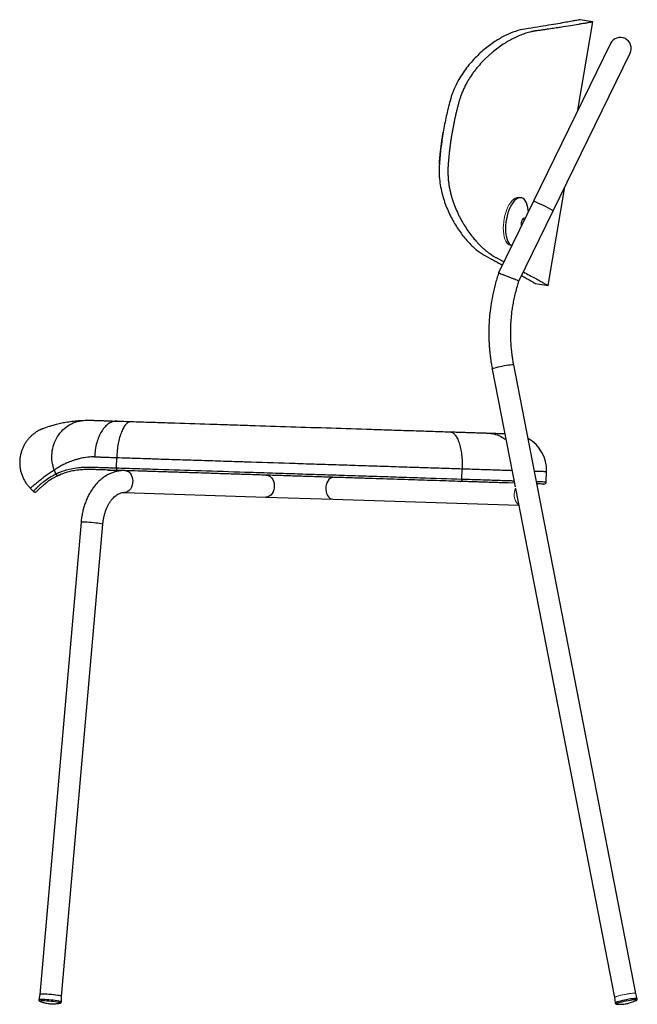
# Model space of a CAD drawing. Header units: millimetres. Extents: x 74 to 205, y 91 to 188.
# Tile 5 of 7: x 166 to 192, y 91 to 131. Entities that reach past the tile are written whole.
import ezdxf

# ---------------------------------------------------------------- set-up
doc = ezdxf.new("R2010")
doc.units = ezdxf.units.MM

msp = doc.modelspace()

# ---------------------------------------------------------------- linework, layer by layer
at = {"color": 7, "linetype": 'Continuous', "lineweight": 25}
for p, q in [((189.335, 131.229), (189.334, 131.229)), ((189.867, 131.138), (189.335, 131.229)), ((189.25, 127.509), (189.867, 131.138)), ((190.585, 130.247), (187.422, 123.76)), ((188.231, 123.366), (191.394, 129.852)), ((188.024, 120.294), (188.715, 124.358)), ((186.912, 123.906), (186.824, 123.921)), ((187.422, 123.76), (185.985, 120.814)), ((186.82, 120.474), (188.231, 123.366)), ((186.912, 122.763), (186.934, 122.76)), ((187.048, 122.993), (186.956, 123.009)), ((186.482, 121.951), (186.535, 121.941)), ((185.927, 121.42), (186.21, 121.275)), ((187.491, 120.384), (188.024, 120.294)), ((187.491, 120.384), (187.491, 120.384)), ((191.632, 91.185), (186.608, 117.033)), ((185.724, 116.862), (186.665, 112.023)), ((170.265, 112.796), (170.278, 113.22)), ((169.9, 112.707), (170.005, 112.704)), ((184.475, 112.337), (184.488, 112.762)), ((187.946, 112.225), (187.959, 112.65)), ((167.849, 112.467), (167.934, 112.506)), ((167.892, 112.485), (167.902, 112.49)), ((167.932, 112.505), (167.949, 112.512)), ((184.416, 112.239), (184.434, 112.238)), ((186.637, 112.167), (186.381, 112.176)), ((166.721, 111.959), (166.847, 111.832)), ((170.59, 111.785), (176.414, 111.597)), ((186.678, 111.954), (190.749, 91.014)), ((176.414, 111.597), (179.168, 111.508)), ((179.168, 111.508), (186.813, 111.261)), ((168.812, 110.56), (167.112, 91.139)), ((168.009, 91.06), (169.708, 110.481)), ((167.113, 91.139), (167.08, 90.914)), ((191.688, 90.965), (191.632, 91.185)), ((167.131, 90.85), (167.14, 90.846)), ((167.927, 90.776), (167.943, 90.779)), ((168.002, 90.833), (168.009, 91.06)), ((190.749, 91.014), (190.779, 90.789))]:
    msp.add_line(p, q, dxfattribs=at)
at = {"color": 8, "linetype": 'Continuous', "lineweight": 25}
for p, q in [((188.231, 123.366), (188.231, 123.366)), ((167.934, 112.506), (167.901, 112.492))]:
    msp.add_line(p, q, dxfattribs=at)
at = {"color": 144, "linetype": 'Continuous', "lineweight": 18}
for p, q in [((169.9, 112.707), (170, 112.704)), ((170.317, 112.694), (171.074, 112.67)), ((170.349, 112.693), (171.214, 112.665)), ((173.265, 112.599), (172.91, 112.61)), ((173.18, 112.602), (173.626, 112.587)), ((167.774, 112.547), (167.775, 112.547)), ((167.902, 112.49), (167.809, 112.444)), ((167.859, 112.469), (167.945, 112.511)), ((167.902, 112.492), (167.901, 112.492)), ((184.416, 112.239), (184.452, 112.238))]:
    msp.add_line(p, q, dxfattribs=at)
at = {"color": 144, "linetype": 'Continuous', "lineweight": 18, "flags": 128}
for points in [[(186.824, 123.921), (186.792, 123.924), (186.73, 123.916), (186.668, 123.891), (186.605, 123.849), (186.542, 123.79), (186.482, 123.716), (186.425, 123.628), (186.371, 123.528), (186.323, 123.417), (186.28, 123.298), (186.245, 123.172)], [(186.245, 123.172), (186.216, 123.042), (186.195, 122.91), (186.182, 122.779), (186.178, 122.65), (186.182, 122.527), (186.194, 122.411), (186.215, 122.304), (186.243, 122.208), (186.278, 122.126), (186.321, 122.058), (186.369, 122.005), (186.422, 121.97), (186.477, 121.951)], [(187.005, 123.001), (186.997, 123.032), (186.989, 123.052)], [(186.684, 111.966), (186.652, 111.885), (186.632, 111.797), (186.624, 111.705), (186.63, 111.613), (186.647, 111.525), (186.677, 111.445), (186.717, 111.376), (186.766, 111.321), (186.807, 111.29)], [(167.112, 91.139), (167.122, 91.145), (167.15, 91.15), (167.195, 91.153), (167.254, 91.154), (167.326, 91.152), (167.408, 91.148), (167.496, 91.143), (167.587, 91.135), (167.676, 91.126), (167.761, 91.116), (167.838, 91.105), (167.903, 91.094), (167.954, 91.083), (167.989, 91.073), (168.007, 91.064), (168.009, 91.06)], [(191.632, 91.185), (191.627, 91.19), (191.604, 91.194), (191.564, 91.195), (191.509, 91.191), (191.441, 91.184), (191.362, 91.173), (191.277, 91.159), (191.188, 91.143), (191.099, 91.125), (191.014, 91.105), (190.936, 91.086), (190.869, 91.067), (190.814, 91.05), (190.775, 91.034), (190.754, 91.022), (190.749, 91.014)], [(190.749, 91.014), (190.75, 91.018), (190.767, 91.03), (190.8, 91.045), (190.85, 91.062), (190.914, 91.08), (190.989, 91.099), (191.072, 91.119), (191.16, 91.137), (191.249, 91.154), (191.336, 91.169), (191.417, 91.181), (191.489, 91.189), (191.548, 91.194), (191.593, 91.195), (191.622, 91.192), (191.632, 91.185)]]:
    msp.add_lwpolyline(points, dxfattribs=at)
at = {"color": 7, "linetype": 'Continuous', "lineweight": 25, "flags": 128}
for points in [[(187.208, 123.321), (187.202, 123.39), (187.185, 123.501), (187.161, 123.603), (187.129, 123.692), (187.09, 123.767), (187.045, 123.828), (186.994, 123.872), (186.939, 123.899), (186.88, 123.909), (186.819, 123.901), (186.756, 123.875), (186.693, 123.833), (186.63, 123.774), (186.57, 123.7), (186.513, 123.613), (186.459, 123.512), (186.411, 123.402), (186.369, 123.282), (186.333, 123.157)], [(186.333, 123.157), (186.304, 123.027), (186.283, 122.895), (186.27, 122.763), (186.266, 122.635), (186.27, 122.511), (186.282, 122.395), (186.303, 122.288), (186.331, 122.193), (186.367, 122.11), (186.409, 122.042), (186.457, 121.99), (186.51, 121.954), (186.536, 121.943)], [(187.073, 123.044), (187.068, 123.051), (187.045, 123.069), (187.018, 123.07), (186.99, 123.054), (186.963, 123.021), (186.94, 122.976), (186.922, 122.921)], [(167.424, 91.147), (167.341, 91.152), (167.267, 91.154), (167.205, 91.153), (167.157, 91.151), (167.126, 91.146), (167.113, 91.14), (167.113, 91.139)], [(168.009, 91.06), (168.008, 91.063), (167.994, 91.071), (167.962, 91.081), (167.914, 91.092), (167.851, 91.103), (167.776, 91.114), (167.693, 91.124), (167.604, 91.134), (167.513, 91.141), (167.424, 91.147)], [(190.852, 90.739), (190.857, 90.739), (190.858, 90.739)], [(191.634, 90.89), (191.644, 90.895), (191.645, 90.895)]]:
    msp.add_lwpolyline(points, dxfattribs=at)
at = {"color": 8, "linetype": 'Continuous', "lineweight": 25, "flags": 128}
for points in [[(185.724, 116.862), (185.726, 116.866), (185.742, 116.878), (185.776, 116.893), (185.826, 116.91), (185.889, 116.928), (185.964, 116.948), (186.048, 116.967), (186.136, 116.985), (186.225, 117.002), (186.312, 117.017), (186.393, 117.029), (186.465, 117.037), (186.524, 117.042), (186.569, 117.043), (186.597, 117.04), (186.608, 117.033)], [(170.618, 112.684), (170.643, 112.682), (170.709, 112.664), (170.77, 112.629), (170.825, 112.577), (170.87, 112.512), (170.905, 112.435), (170.927, 112.349), (170.937, 112.259), (170.932, 112.169), (170.914, 112.08), (170.884, 111.998), (170.842, 111.926), (170.79, 111.866), (170.731, 111.822), (170.667, 111.794), (170.6, 111.785), (170.592, 111.785)], [(176.443, 112.496), (176.467, 112.494), (176.533, 112.476), (176.594, 112.441), (176.649, 112.389), (176.694, 112.324), (176.729, 112.247), (176.751, 112.161), (176.76, 112.072), (176.756, 111.981), (176.738, 111.892), (176.708, 111.81), (176.666, 111.738), (176.614, 111.679), (176.555, 111.634), (176.491, 111.606), (176.424, 111.597), (176.414, 111.597)], [(179.197, 112.407), (179.175, 112.407), (179.114, 112.393), (179.056, 112.362), (179.003, 112.313), (178.957, 112.251), (178.921, 112.176), (178.895, 112.092), (178.881, 112.003), (178.88, 111.912), (178.89, 111.823), (178.913, 111.739), (178.947, 111.665), (178.99, 111.602), (179.042, 111.554), (179.099, 111.522), (179.16, 111.508), (179.168, 111.508)], [(168.812, 110.56), (168.814, 110.563), (168.834, 110.569), (168.87, 110.573), (168.923, 110.575), (168.989, 110.574), (169.067, 110.572), (169.152, 110.567), (169.242, 110.56), (169.333, 110.552), (169.42, 110.542), (169.501, 110.532), (169.572, 110.521), (169.631, 110.51), (169.674, 110.499), (169.7, 110.49), (169.708, 110.481)], [(167.4, 90.923), (167.317, 90.927), (167.243, 90.929), (167.18, 90.929), (167.131, 90.927), (167.098, 90.922), (167.081, 90.916), (167.08, 90.913)], [(167.408, 90.869), (167.328, 90.873), (167.257, 90.875), (167.198, 90.874), (167.153, 90.872), (167.126, 90.867), (167.116, 90.86), (167.125, 90.852), (167.131, 90.85)], [(168.002, 90.833), (167.999, 90.838), (167.98, 90.847), (167.944, 90.857), (167.893, 90.868), (167.828, 90.879), (167.752, 90.89), (167.668, 90.9), (167.579, 90.909), (167.489, 90.917), (167.4, 90.923)], [(167.943, 90.779), (167.948, 90.78), (167.957, 90.787), (167.948, 90.795), (167.922, 90.805), (167.878, 90.815), (167.819, 90.826), (167.749, 90.836), (167.668, 90.846), (167.582, 90.855), (167.495, 90.863), (167.408, 90.869)], [(191.688, 90.965), (191.683, 90.97), (191.66, 90.974), (191.621, 90.975), (191.567, 90.971), (191.501, 90.964), (191.424, 90.954), (191.34, 90.941), (191.251, 90.925), (191.162, 90.907), (191.076, 90.888), (190.996, 90.869), (190.925, 90.85), (190.866, 90.832), (190.821, 90.816), (190.792, 90.802), (190.78, 90.791), (190.78, 90.788)], [(191.653, 90.913), (191.63, 90.917), (191.591, 90.917), (191.536, 90.913), (191.469, 90.906), (191.392, 90.895), (191.308, 90.881), (191.221, 90.865), (191.136, 90.847), (191.055, 90.828), (190.982, 90.81), (190.921, 90.792), (190.874, 90.775), (190.843, 90.762), (190.83, 90.75), (190.834, 90.743), (190.852, 90.739)], [(191.645, 90.895), (191.657, 90.906), (191.653, 90.913)]]:
    msp.add_lwpolyline(points, dxfattribs=at)
at = {"color": 7, "linetype": 'Continuous', "lineweight": 25}
for centre, radius, start, end in [((190.99, 130.049), 0.45, 334, 154), ((187.257, 122.824), 0.349, 163.8314, 195.3177), ((186.46, 112.698), 1.5, 358.1556, 60.5872), ((187.846, 112.228), 0.1, 268.1388, 358.5144)]:
    msp.add_arc(centre, radius, start, end, dxfattribs=at)
at = {"color": 8, "linetype": 'Continuous', "lineweight": 25}
msp.add_arc((185.775, 119.353), 4.704, 58.5381, 69.5148, dxfattribs=at)
at = {"color": 7, "linetype": 'Continuous', "lineweight": 25}
for points in [[(189.335, 131.229), (189.335, 131.229), (189.31, 131.224), (189.2, 131.203), (189.017, 131.169), (188.762, 131.122), (188.439, 131.065), (188.048, 130.998), (187.592, 130.924), (187.247, 130.872), (187.064, 130.845)], [(183.99, 127.897), (183.962, 127.792), (183.907, 127.579), (183.832, 127.257), (183.765, 126.933), (183.725, 126.715), (183.707, 126.607)], [(183.707, 126.607), (183.688, 126.498), (183.654, 126.28), (183.61, 125.952), (183.574, 125.623), (183.556, 125.404), (183.548, 125.295)], [(167.775, 112.547), (167.754, 112.598), (167.732, 112.649), (167.711, 112.7)]]:
    msp.add_open_spline(points, degree=3, dxfattribs=at)
for points, knots in [([(187.064, 130.845), (186.939, 130.827), (186.678, 130.763), (186.26, 130.588), (185.827, 130.339), (185.39, 130.014), (184.962, 129.613), (184.628, 129.21), (184.389, 128.844), (184.229, 128.548), (184.092, 128.232), (184.021, 128.011), (183.99, 127.897)], [0.8636, 0.8636, 0.8636, 0.8636, 0.8752125, 0.886825, 0.8984375, 0.91005, 0.9216625, 0.933275, 0.93908125, 0.9448875, 0.95069375, 0.9565, 0.9565, 0.9565, 0.9565]), ([(189.867, 131.138), (189.867, 131.138), (189.867, 131.138), (189.866, 131.138), (189.865, 131.138), (189.863, 131.138), (189.861, 131.137), (189.858, 131.137), (189.855, 131.136), (189.851, 131.135), (189.846, 131.134), (189.841, 131.134), (189.836, 131.133), (189.83, 131.132), (189.823, 131.13), (189.816, 131.129), (189.808, 131.128), (189.8, 131.126), (189.791, 131.125), (189.782, 131.123), (189.772, 131.121), (189.762, 131.119), (189.751, 131.118), (189.74, 131.116), (189.728, 131.113), (189.707, 131.11), (189.676, 131.104), (189.631, 131.097), (189.582, 131.088), (189.51, 131.075), (189.409, 131.058), (189.223, 131.027), (188.944, 130.98), (188.607, 130.927), (188.301, 130.88), (188.116, 130.853), (187.983, 130.833), (187.91, 130.823), (187.836, 130.812), (187.759, 130.802), (187.681, 130.791), (187.6, 130.78), (187.545, 130.772), (187.517, 130.768)], [0, 0, 0, 0, 0.010352, 0.020706, 0.031069, 0.04143, 0.051798, 0.062173, 0.072559, 0.082943, 0.093332, 0.103729, 0.114126, 0.124533, 0.13494, 0.145358, 0.155777, 0.166203, 0.176634, 0.187069, 0.197513, 0.207957, 0.218413, 0.228867, 0.239328, 0.249803, 0.28071, 0.311708, 0.342809, 0.374021, 0.43589, 0.498669, 0.621685, 0.749493, 0.811122, 0.874545, 0.89191, 0.909472, 0.927204, 0.945134, 0.96324, 0.981534, 1, 1, 1, 1]), ([(187.517, 130.768), (187.508, 130.767), (187.489, 130.765), (187.461, 130.76), (187.432, 130.755), (187.404, 130.75), (187.375, 130.744), (187.346, 130.738), (187.293, 130.726), (187.215, 130.706), (187.111, 130.676), (187.006, 130.64), (186.864, 130.586), (186.714, 130.52), (186.556, 130.441), (186.408, 130.36), (186.225, 130.251), (186.011, 130.106), (185.824, 129.964), (185.677, 129.842), (185.567, 129.745), (185.459, 129.643), (185.315, 129.5), (185.175, 129.346), (185.041, 129.181), (184.943, 129.052), (184.849, 128.918), (184.76, 128.779), (184.675, 128.634), (184.596, 128.483), (184.523, 128.328), (184.47, 128.2), (184.434, 128.103), (184.411, 128.037), (184.389, 127.97), (184.368, 127.904), (184.356, 127.859), (184.349, 127.836)], [0, 0, 0, 0, 0.0090686, 0.0181443, 0.0272222, 0.0363004, 0.0453841, 0.0544788, 0.0635859, 0.0951232, 0.1266098, 0.1579854, 0.1893491, 0.2520467, 0.2879547, 0.3239749, 0.378214, 0.4410002, 0.503295, 0.5343427, 0.5653691, 0.5964118, 0.6275155, 0.6900735, 0.7213076, 0.7523699, 0.7833244, 0.814241, 0.8456119, 0.8763104, 0.9074944, 0.9381995, 0.950668, 0.9630733, 0.9754244, 0.9877302, 1, 1, 1, 1]), ([(184.349, 127.836), (184.343, 127.813), (184.33, 127.765), (184.311, 127.694), (184.293, 127.623), (184.275, 127.551), (184.257, 127.48), (184.24, 127.408), (184.223, 127.337), (184.207, 127.265), (184.191, 127.194), (184.175, 127.122), (184.16, 127.05), (184.145, 126.978), (184.13, 126.906), (184.116, 126.834), (184.103, 126.762), (184.089, 126.69), (184.076, 126.618), (184.068, 126.57), (184.064, 126.546)], [0, 0, 0, 0, 0.055915, 0.111772, 0.167574, 0.223324, 0.279024, 0.334678, 0.390289, 0.445859, 0.501392, 0.55689, 0.612357, 0.667796, 0.723209, 0.7786, 0.833971, 0.889326, 0.944668, 1, 1, 1, 1]), ([(183.548, 125.295), (183.549, 125.319), (183.553, 125.368), (183.559, 125.442), (183.566, 125.515), (183.572, 125.589), (183.579, 125.662), (183.587, 125.735), (183.595, 125.808), (183.603, 125.881), (183.612, 125.954), (183.621, 126.027), (183.63, 126.099), (183.64, 126.172), (183.65, 126.245), (183.661, 126.317), (183.672, 126.39), (183.683, 126.462), (183.695, 126.534), (183.703, 126.583), (183.707, 126.607)], [0, 0, 0, 0, 0.055894, 0.111734, 0.167522, 0.223261, 0.278953, 0.334602, 0.39021, 0.44578, 0.501314, 0.556817, 0.612289, 0.667734, 0.723156, 0.778556, 0.833938, 0.889304, 0.944657, 1, 1, 1, 1]), ([(184.064, 126.546), (184.06, 126.522), (184.052, 126.474), (184.04, 126.401), (184.029, 126.329), (184.018, 126.257), (184.008, 126.184), (183.997, 126.111), (183.988, 126.039), (183.978, 125.966), (183.97, 125.893), (183.961, 125.82), (183.953, 125.747), (183.945, 125.674), (183.938, 125.601), (183.931, 125.528), (183.924, 125.454), (183.918, 125.381), (183.912, 125.307), (183.909, 125.258), (183.907, 125.234)], [0, 0, 0, 0, 0.055332, 0.110674, 0.166029, 0.2214, 0.276791, 0.332204, 0.387643, 0.44311, 0.498608, 0.554141, 0.609711, 0.665322, 0.720976, 0.776676, 0.832426, 0.888228, 0.944085, 1, 1, 1, 1]), ([(183.548, 125.295), (183.539, 125.178), (183.533, 124.945), (183.558, 124.602), (183.612, 124.27), (183.716, 123.846), (183.898, 123.355), (184.169, 122.835), (184.475, 122.384), (184.801, 122.005), (185.137, 121.702), (185.363, 121.555), (185.475, 121.497)], [0, 0, 0, 0, 0.0058, 0.0116, 0.0174, 0.0232, 0.0348, 0.0464, 0.058, 0.0696, 0.0812, 0.0928, 0.0928, 0.0928, 0.0928]), ([(183.907, 125.234), (183.906, 125.222), (183.905, 125.199), (183.903, 125.165), (183.901, 125.13), (183.9, 125.095), (183.899, 125.06), (183.899, 125.026), (183.898, 124.991), (183.899, 124.956), (183.899, 124.921), (183.901, 124.841), (183.908, 124.716), (183.925, 124.547), (183.95, 124.38), (183.981, 124.216), (184.02, 124.054), (184.108, 123.738), (184.222, 123.442), (184.354, 123.168), (184.423, 123.034), (184.495, 122.906), (184.594, 122.741), (184.723, 122.545), (184.874, 122.342), (185.008, 122.18), (185.122, 122.054), (185.248, 121.923), (185.37, 121.809), (185.487, 121.71), (185.575, 121.642), (185.663, 121.578), (185.736, 121.529), (185.795, 121.493), (185.839, 121.467), (185.883, 121.442), (185.913, 121.427), (185.927, 121.42)], [0, 0, 0, 0, 0.006104, 0.012217, 0.018338, 0.024469, 0.030612, 0.036766, 0.042934, 0.049117, 0.055315, 0.06153, 0.091856, 0.12265, 0.153151, 0.18431, 0.215465, 0.246528, 0.37082, 0.402228, 0.43356, 0.464797, 0.49598, 0.558331, 0.620893, 0.671268, 0.709294, 0.747252, 0.810283, 0.841763, 0.873251, 0.904799, 0.936399, 0.952332, 0.968231, 0.984121, 1, 1, 1, 1]), ([(185.475, 121.497), (185.603, 121.429), (185.842, 121.304), (186.048, 121.192), (186.144, 121.14)], [0, 0, 0, 0, 0.5345173, 1, 1, 1, 1]), ([(185.985, 120.813), (185.935, 120.654), (185.837, 120.343), (185.733, 119.885), (185.66, 119.461), (185.615, 119.082), (185.591, 118.75), (185.582, 118.466), (185.582, 118.233), (185.587, 118.044), (185.595, 117.884), (185.605, 117.735), (185.617, 117.605), (185.629, 117.49), (185.642, 117.378), (185.66, 117.238), (185.687, 117.062), (185.711, 116.932), (185.724, 116.862)], [0, 0, 0, 0, 0.124545, 0.244061, 0.351409, 0.446589, 0.529601, 0.600443, 0.659115, 0.704804, 0.742145, 0.779245, 0.816467, 0.839926, 0.866077, 0.90133, 0.945971, 1, 1, 1, 1]), ([(185.991, 120.811), (185.989, 120.812), (185.985, 120.815), (186.026, 120.8), (186.11, 120.768), (186.23, 120.721), (186.368, 120.665), (186.476, 120.621), (186.534, 120.597), (186.547, 120.592), (186.548, 120.591)], [0, 0, 0, 0, 0.072301, 0.247273, 0.422054, 0.596935, 0.77262, 0.948294, 0.997095, 1, 1, 1, 1]), ([(186.933, 120.704), (186.947, 120.696), (187.037, 120.645), (187.165, 120.572), (187.312, 120.488), (187.414, 120.429), (187.478, 120.392), (187.486, 120.387), (187.49, 120.385)], [0, 0, 0, 0, 0.037617, 0.2324984, 0.427326, 0.6221147, 0.8168778, 1, 1, 1, 1]), ([(187.006, 120.855), (187.091, 120.809), (187.269, 120.713), (187.493, 120.59), (187.686, 120.483), (187.836, 120.399), (187.944, 120.339), (188.01, 120.302), (188.018, 120.297), (188.022, 120.295)], [0, 0, 0, 0, 0.13169, 0.277785, 0.423927, 0.570105, 0.716313, 0.862539, 1, 1, 1, 1]), ([(186.608, 117.033), (186.595, 117.102), (186.572, 117.228), (186.547, 117.398), (186.529, 117.538), (186.516, 117.659), (186.504, 117.784), (186.495, 117.916), (186.487, 118.065), (186.482, 118.233), (186.482, 118.436), (186.489, 118.68), (186.508, 118.965), (186.54, 119.245), (186.581, 119.509), (186.626, 119.751), (186.685, 120.006), (186.749, 120.25), (186.8, 120.407), (186.822, 120.475)], [0, 0, 0, 0, 0.06047, 0.110038, 0.148744, 0.18239, 0.215109, 0.256552, 0.296486, 0.343812, 0.401474, 0.471333, 0.553388, 0.647637, 0.713127, 0.783437, 0.858566, 0.938514, 1, 1, 1, 1]), ([(186.816, 120.477), (186.817, 120.476), (186.823, 120.475), (186.785, 120.492), (186.706, 120.526), (186.617, 120.563), (186.561, 120.586), (186.548, 120.591), (186.548, 120.591)], [0, 0, 0, 0, 0.087646, 0.363668, 0.640272, 0.918186, 0.995415, 1, 1, 1, 1]), ([(167.237, 114.409), (167.232, 114.407), (167.218, 114.401), (167.245, 114.413), (167.312, 114.44), (167.422, 114.481), (167.568, 114.529), (167.748, 114.581), (167.956, 114.633), (168.188, 114.679), (168.436, 114.716), (168.706, 114.742), (168.892, 114.749), (168.985, 114.752)], [0, 0, 0, 0, 0.05359, 0.148621, 0.243958, 0.339578, 0.435337, 0.530994, 0.626238, 0.717619, 0.809007, 0.9045, 1, 1, 1, 1]), ([(167.711, 112.7), (167.669, 112.812), (167.64, 112.929), (167.609, 113.168), (167.606, 113.289), (167.629, 113.529), (167.654, 113.647), (167.73, 113.874), (167.781, 113.982), (167.906, 114.183), (167.979, 114.275), (168.145, 114.438), (168.238, 114.509), (168.436, 114.625), (168.541, 114.67), (168.759, 114.733), (168.872, 114.75), (168.985, 114.752)], [0, 0, 0, 0, 0.125, 0.125, 0.25, 0.25, 0.375, 0.375, 0.5, 0.5, 0.625, 0.625, 0.75, 0.75, 0.875, 0.875, 1, 1, 1, 1]), ([(168.985, 114.752), (169.003, 114.753), (169.022, 114.753), (169.063, 114.753), (169.084, 114.754), (169.149, 114.754), (169.196, 114.754), (169.293, 114.753), (169.344, 114.751), (169.448, 114.749), (169.501, 114.747), (169.583, 114.744), (169.61, 114.743), (169.665, 114.741), (169.694, 114.74), (169.751, 114.738), (169.781, 114.737), (169.841, 114.735), (169.871, 114.734), (170.026, 114.729), (170.155, 114.725), (170.291, 114.721)], [0, 0, 0, 0, 0.0625, 0.0625, 0.125, 0.125, 0.25, 0.25, 0.375, 0.375, 0.5, 0.5, 0.5625, 0.5625, 0.625, 0.625, 0.6875, 0.6875, 0.75, 0.75, 1, 1, 1, 1]), ([(170.291, 114.721), (170.234, 114.722), (170.176, 114.715), (170.063, 114.68), (170.007, 114.653), (169.9, 114.581), (169.848, 114.537), (169.749, 114.431), (169.703, 114.37), (169.618, 114.234), (169.579, 114.159), (169.51, 113.998), (169.481, 113.912), (169.431, 113.732), (169.411, 113.638), (169.383, 113.446), (169.374, 113.348), (169.371, 113.25)], [0, 0, 0, 0, 0.125, 0.125, 0.25, 0.25, 0.375, 0.375, 0.5, 0.5, 0.625, 0.625, 0.75, 0.75, 0.875, 0.875, 1, 1, 1, 1]), ([(170.883, 114.702), (170.847, 114.703), (170.81, 114.694), (170.737, 114.658), (170.701, 114.631), (170.632, 114.558), (170.598, 114.513), (170.534, 114.405), (170.503, 114.344), (170.447, 114.207), (170.422, 114.131), (170.376, 113.969), (170.356, 113.883), (170.322, 113.702), (170.309, 113.608), (170.288, 113.416), (170.282, 113.318), (170.278, 113.22)], [0, 0, 0, 0, 0.125, 0.125, 0.25, 0.25, 0.375, 0.375, 0.5, 0.5, 0.625, 0.625, 0.75, 0.75, 0.875, 0.875, 1, 1, 1, 1]), ([(170.291, 114.721), (170.337, 114.719), (170.384, 114.718), (170.479, 114.715), (170.527, 114.713), (170.675, 114.708), (170.777, 114.705), (170.883, 114.702)], [0, 0, 0, 0, 0.25, 0.25, 0.5, 0.5, 1, 1, 1, 1]), ([(170.883, 114.702), (171.014, 114.698), (171.145, 114.693), (171.408, 114.685), (171.54, 114.681), (171.937, 114.668), (172.204, 114.659), (173.009, 114.633), (173.552, 114.616), (174.377, 114.589), (174.654, 114.58), (175.071, 114.567), (175.211, 114.562), (175.489, 114.553), (175.628, 114.549), (176.324, 114.526), (176.879, 114.508), (177.989, 114.472), (178.543, 114.455), (179.65, 114.419), (180.202, 114.401), (180.892, 114.379), (181.03, 114.374), (181.305, 114.365), (181.441, 114.361), (181.85, 114.348), (182.121, 114.339), (182.659, 114.322), (182.926, 114.313), (183.456, 114.296), (183.719, 114.288), (183.98, 114.279)], [0, 0, 0, 0, 0.03125, 0.03125, 0.0625, 0.0625, 0.125, 0.125, 0.25, 0.25, 0.3125, 0.3125, 0.34375, 0.34375, 0.375, 0.375, 0.5, 0.5, 0.625, 0.625, 0.75, 0.75, 0.78125, 0.78125, 0.8125, 0.8125, 0.875, 0.875, 0.9375, 0.9375, 1, 1, 1, 1]), ([(167.22, 114.404), (167.218, 114.403), (167.213, 114.401), (167.198, 114.395), (167.176, 114.385), (167.147, 114.372), (167.111, 114.354), (167.063, 114.329), (167.002, 114.294), (166.926, 114.244), (166.841, 114.18), (166.753, 114.103), (166.666, 114.014), (166.583, 113.912), (166.507, 113.8), (166.44, 113.678), (166.383, 113.548), (166.339, 113.412), (166.308, 113.272), (166.29, 113.128), (166.286, 112.983), (166.297, 112.833), (166.323, 112.679), (166.367, 112.527), (166.425, 112.383), (166.496, 112.249), (166.578, 112.125), (166.655, 112.029), (166.707, 111.978), (166.724, 111.96)], [0, 0, 0, 0, 0.009343, 0.032854, 0.051648, 0.068555, 0.085071, 0.103229, 0.126254, 0.156575, 0.192042, 0.229653, 0.269923, 0.312382, 0.356341, 0.401289, 0.446893, 0.492943, 0.539305, 0.585888, 0.63263, 0.679487, 0.731627, 0.782698, 0.832613, 0.881476, 0.929356, 0.976296, 1, 1, 1, 1]), ([(183.98, 114.279), (184.017, 114.278), (184.053, 114.267), (184.123, 114.227), (184.157, 114.197), (184.222, 114.119), (184.253, 114.072), (184.31, 113.961), (184.336, 113.898), (184.383, 113.757), (184.404, 113.68), (184.439, 113.516), (184.453, 113.428), (184.475, 113.246), (184.483, 113.151), (184.491, 112.958), (184.491, 112.86), (184.488, 112.762)], [0, 0, 0, 0, 0.125, 0.125, 0.25, 0.25, 0.375, 0.375, 0.5, 0.5, 0.625, 0.625, 0.75, 0.75, 0.875, 0.875, 1, 1, 1, 1]), ([(183.98, 114.279), (184.071, 114.276), (184.16, 114.273), (184.33, 114.268), (184.413, 114.265), (184.571, 114.26), (184.647, 114.258), (184.793, 114.253), (184.863, 114.251), (184.997, 114.246), (185.059, 114.244), (185.174, 114.241), (185.227, 114.239), (185.325, 114.236), (185.369, 114.234), (185.429, 114.232), (185.448, 114.232), (185.483, 114.231), (185.5, 114.23), (185.515, 114.23)], [0, 0, 0, 0, 0.125, 0.125, 0.25, 0.25, 0.375, 0.375, 0.5, 0.5, 0.625, 0.625, 0.75, 0.75, 0.875, 0.875, 0.9375, 0.9375, 1, 1, 1, 1]), ([(185.515, 114.23), (185.588, 114.227), (185.735, 114.222), (185.943, 114.216), (186.118, 114.21), (186.205, 114.207), (186.241, 114.206)], [0, 0, 0, 0, 0.2366229, 0.4732459, 0.7875313, 1, 1, 1, 1]), ([(169.371, 113.25), (169.273, 113.25), (169.177, 113.244), (168.99, 113.224), (168.9, 113.209), (168.769, 113.179), (168.726, 113.168), (168.642, 113.145), (168.601, 113.133), (168.521, 113.108), (168.482, 113.095), (168.406, 113.069), (168.369, 113.055), (168.262, 113.014), (168.196, 112.985), (168.104, 112.941), (168.074, 112.926), (168.018, 112.896), (167.99, 112.881), (167.939, 112.851), (167.914, 112.836), (167.867, 112.807), (167.845, 112.792), (167.802, 112.764), (167.782, 112.75), (167.754, 112.731), (167.741, 112.721), (167.726, 112.71), (167.719, 112.706), (167.715, 112.703), (167.713, 112.701), (167.711, 112.7)], [0, 0, 0, 0, 0.125, 0.125, 0.25, 0.25, 0.3125, 0.3125, 0.375, 0.375, 0.4375, 0.4375, 0.5, 0.5, 0.625, 0.625, 0.6875, 0.6875, 0.75, 0.75, 0.8125, 0.8125, 0.875, 0.875, 0.9375, 0.9375, 0.96875, 0.984375, 0.992187, 0.992187, 1, 1, 1, 1]), ([(169.371, 113.25), (169.386, 113.25), (169.401, 113.25), (169.431, 113.25), (169.447, 113.25), (169.494, 113.248), (169.527, 113.247), (169.582, 113.245), (169.601, 113.244), (169.625, 113.243), (169.632, 113.243), (169.638, 113.242), (169.64, 113.242), (169.642, 113.242), (169.645, 113.242), (169.657, 113.242), (169.669, 113.241), (169.717, 113.239), (169.755, 113.238), (169.833, 113.235), (169.872, 113.234), (169.952, 113.231), (169.992, 113.23), (170.072, 113.227), (170.113, 113.226), (170.175, 113.224), (170.206, 113.223), (170.242, 113.221), (170.26, 113.221), (170.269, 113.221), (170.274, 113.22), (170.276, 113.22), (170.277, 113.22), (170.278, 113.22), (170.278, 113.22), (170.278, 113.22), (170.278, 113.22)], [0, 0, 0, 0, 0.0625, 0.0625, 0.125, 0.125, 0.25, 0.25, 0.3125, 0.3125, 0.328125, 0.332031, 0.332031, 0.335938, 0.335938, 0.34375, 0.375, 0.375, 0.5, 0.5, 0.625, 0.625, 0.75, 0.75, 0.875, 0.875, 0.9375, 0.96875, 0.984375, 0.992188, 0.996094, 0.998047, 0.999023, 0.999512, 0.999512, 1, 1, 1, 1]), ([(170.278, 113.22), (170.42, 113.216), (170.563, 113.211), (170.848, 113.202), (170.991, 113.197), (171.279, 113.188), (171.423, 113.184), (171.64, 113.177), (171.712, 113.174), (171.857, 113.17), (171.93, 113.167), (172.293, 113.155), (172.586, 113.146), (173.029, 113.132), (173.176, 113.127), (173.473, 113.117), (173.622, 113.113), (174.069, 113.098), (174.369, 113.088), (174.823, 113.074), (174.974, 113.069), (175.2, 113.062), (175.276, 113.059), (175.427, 113.054), (175.502, 113.052), (176.181, 113.03), (176.784, 113.011), (177.687, 112.981), (177.988, 112.972), (178.439, 112.957), (178.589, 112.952), (178.889, 112.943), (179.039, 112.938), (179.34, 112.928), (179.49, 112.923), (179.79, 112.914), (179.94, 112.909), (180.389, 112.894), (180.689, 112.885), (181.138, 112.87), (181.288, 112.865), (181.585, 112.856), (181.734, 112.851), (182.03, 112.841), (182.177, 112.837), (182.397, 112.829), (182.471, 112.827), (182.581, 112.823), (182.617, 112.822), (182.69, 112.82), (182.727, 112.819), (183.055, 112.808), (183.344, 112.799), (183.919, 112.78), (184.205, 112.771), (184.488, 112.762)], [0, 0, 0, 0, 0.03125, 0.03125, 0.0625, 0.0625, 0.09375, 0.09375, 0.109375, 0.109375, 0.125, 0.125, 0.1875, 0.1875, 0.21875, 0.21875, 0.25, 0.25, 0.3125, 0.3125, 0.34375, 0.34375, 0.359375, 0.359375, 0.375, 0.375, 0.5, 0.5, 0.5625, 0.5625, 0.59375, 0.59375, 0.625, 0.625, 0.65625, 0.65625, 0.6875, 0.6875, 0.75, 0.75, 0.78125, 0.78125, 0.8125, 0.8125, 0.84375, 0.84375, 0.859375, 0.859375, 0.867187, 0.867187, 0.875, 0.875, 0.9375, 0.9375, 1, 1, 1, 1]), ([(167.775, 112.547), (167.78, 112.55), (167.786, 112.553), (167.798, 112.558), (167.816, 112.567), (167.835, 112.575), (167.874, 112.593), (167.903, 112.606), (167.965, 112.631), (167.998, 112.643), (168.068, 112.669), (168.105, 112.681), (168.222, 112.718), (168.307, 112.741), (168.493, 112.78), (168.594, 112.796), (168.757, 112.814), (168.813, 112.819), (168.928, 112.826), (168.987, 112.828), (169.168, 112.831), (169.293, 112.828), (169.488, 112.821), (169.555, 112.819), (169.69, 112.814), (169.759, 112.812), (169.9, 112.807), (169.971, 112.805), (170.117, 112.8), (170.19, 112.798), (170.265, 112.796)], [0, 0, 0, 0, 0.015625, 0.015625, 0.03125, 0.0625, 0.0625, 0.125, 0.125, 0.1875, 0.1875, 0.25, 0.25, 0.375, 0.375, 0.5, 0.5, 0.5625, 0.5625, 0.625, 0.625, 0.75, 0.75, 0.8125, 0.8125, 0.875, 0.875, 0.9375, 0.9375, 1, 1, 1, 1]), ([(170, 112.704), (169.881, 112.708), (169.64, 112.717), (169.305, 112.729), (169.019, 112.73), (168.758, 112.715), (168.521, 112.683), (168.297, 112.633), (168.124, 112.581), (167.992, 112.532), (167.932, 112.505), (167.902, 112.492)], [0, 0, 0, 0, 0.119011, 0.241261, 0.363152, 0.452549, 0.57381, 0.695439, 0.816765, 0.908384, 1, 1, 1, 1]), ([(170.611, 112.684), (170.583, 112.684), (170.506, 112.685), (170.38, 112.673), (170.237, 112.644), (170.097, 112.6), (169.959, 112.541), (169.826, 112.467), (169.698, 112.379), (169.575, 112.276), (169.459, 112.16), (169.35, 112.031), (169.249, 111.89), (169.157, 111.738), (169.075, 111.576), (169.002, 111.406), (168.94, 111.228), (168.889, 111.044), (168.849, 110.856), (168.825, 110.693), (168.815, 110.594), (168.812, 110.56)], [0, 0, 0, 0, 0.030973, 0.083238, 0.135489, 0.187922, 0.240735, 0.294088, 0.348088, 0.40278, 0.458141, 0.514094, 0.570519, 0.627285, 0.684266, 0.741358, 0.798473, 0.855568, 0.912626, 0.969648, 1, 1, 1, 1]), ([(169.901, 112.707), (169.967, 112.705), (170.1, 112.701), (170.24, 112.696), (170.31, 112.694)], [0, 0, 0, 0, 0.499386, 1, 1, 1, 1]), ([(170.063, 112.702), (170.076, 112.701), (170.156, 112.699), (170.239, 112.696), (170.31, 112.694)], [0, 0, 0, 0, 0.15949, 1, 1, 1, 1]), ([(170.265, 112.796), (170.547, 112.787), (170.831, 112.777), (171.404, 112.759), (171.693, 112.75), (172.566, 112.721), (173.157, 112.702), (174.348, 112.664), (174.95, 112.645), (175.855, 112.615), (176.158, 112.606), (176.764, 112.586), (177.067, 112.576), (177.674, 112.557), (177.977, 112.547), (178.583, 112.527), (178.886, 112.517), (179.49, 112.498), (179.791, 112.488), (180.391, 112.469), (180.691, 112.459), (181.286, 112.44), (181.583, 112.43), (182.173, 112.411), (182.466, 112.402), (183.339, 112.374), (183.911, 112.355), (184.475, 112.337)], [0, 0, 0, 0, 0.0625, 0.0625, 0.125, 0.125, 0.25, 0.25, 0.375, 0.375, 0.4375, 0.4375, 0.5, 0.5, 0.5625, 0.5625, 0.625, 0.625, 0.6875, 0.6875, 0.75, 0.75, 0.8125, 0.8125, 0.875, 0.875, 1, 1, 1, 1]), ([(170.265, 112.796), (170.265, 112.782), (170.265, 112.769), (170.268, 112.745), (170.27, 112.734), (170.277, 112.715), (170.281, 112.708), (170.289, 112.697), (170.294, 112.695), (170.299, 112.694)], [0, 0, 0, 0, 0.25, 0.25, 0.5, 0.5, 0.75, 0.75, 1, 1, 1, 1]), ([(171.435, 112.658), (171.248, 112.664), (170.866, 112.676), (170.49, 112.688), (170.299, 112.694)], [0, 0, 0, 0, 0.490319, 1, 1, 1, 1]), ([(171.595, 112.653), (171.568, 112.654), (171.523, 112.655), (171.477, 112.657), (171.458, 112.657)], [0, 0, 0, 0, 0.588243, 1, 1, 1, 1]), ([(184.434, 112.238), (184.101, 112.249), (183.433, 112.271), (182.557, 112.299), (181.824, 112.323), (181.239, 112.342), (180.649, 112.361), (180.056, 112.38), (179.461, 112.399), (178.863, 112.418), (178.264, 112.438), (177.764, 112.454), (177.263, 112.47), (176.762, 112.486), (176.161, 112.505), (175.562, 112.525), (174.965, 112.544), (174.371, 112.563), (173.78, 112.582), (173.276, 112.598), (172.97, 112.608), (172.859, 112.612)], [0, 0, 0, 0, 0.090827, 0.181655, 0.232527, 0.283425, 0.334324, 0.385196, 0.436094, 0.486992, 0.537891, 0.588789, 0.614223, 0.66532, 0.716417, 0.767311, 0.818204, 0.869077, 0.919975, 0.970873, 1, 1, 1, 1]), ([(167.901, 112.492), (167.882, 112.484), (167.864, 112.475), (167.828, 112.458), (167.774, 112.432), (167.723, 112.405), (167.624, 112.349), (167.563, 112.311), (167.449, 112.234), (167.397, 112.195), (167.302, 112.121), (167.259, 112.084), (167.182, 112.018), (167.148, 111.987), (167.09, 111.933), (167.066, 111.909), (167.027, 111.871), (167.012, 111.856), (166.993, 111.837), (166.988, 111.832), (166.988, 111.832)], [0, 0, 0, 0, 0.03125, 0.03125, 0.0625, 0.125, 0.125, 0.25, 0.25, 0.375, 0.375, 0.5, 0.5, 0.625, 0.625, 0.75, 0.75, 0.875, 0.875, 1, 1, 1, 1]), ([(184.475, 112.337), (184.474, 112.324), (184.473, 112.311), (184.468, 112.287), (184.465, 112.276), (184.458, 112.258), (184.453, 112.25), (184.444, 112.241), (184.439, 112.238), (184.434, 112.238)], [0, 0, 0, 0, 0.25, 0.25, 0.5, 0.5, 0.75, 0.75, 1, 1, 1, 1]), ([(186.379, 112.176), (186.358, 112.176), (186.28, 112.179), (186.122, 112.184), (185.902, 112.191), (185.658, 112.199), (185.411, 112.207), (185.169, 112.215), (184.935, 112.222), (184.69, 112.23), (184.52, 112.236), (184.434, 112.238)], [0, 0, 0, 0, 0.04716, 0.177143, 0.307126, 0.440884, 0.574642, 0.679994, 0.785345, 0.892673, 1, 1, 1, 1]), ([(187.54, 112.238), (187.574, 112.237), (187.679, 112.234), (187.799, 112.23), (187.895, 112.227), (187.941, 112.225), (187.941, 112.225), (187.942, 112.225)], [0, 0, 0, 0, 0.122972, 0.379739, 0.636505, 0.851844, 1, 1, 1, 1]), ([(166.847, 111.833), (166.847, 111.832), (166.855, 111.821), (166.878, 111.809), (166.907, 111.802), (166.933, 111.803), (166.953, 111.809), (166.966, 111.815), (166.972, 111.819), (166.974, 111.821)], [0, 0, 0, 0, 0.023631, 0.295889, 0.508196, 0.684877, 0.833981, 0.956109, 1, 1, 1, 1]), ([(166.987, 111.831), (166.993, 111.837), (167.005, 111.849), (167.017, 111.861), (167.023, 111.867)], [0, 0, 0, 0, 0.500002, 1, 1, 1, 1]), ([(169.708, 110.481), (169.711, 110.507), (169.718, 110.583), (169.737, 110.708), (169.769, 110.852), (169.809, 110.99), (169.857, 111.119), (169.912, 111.24), (169.973, 111.35), (170.038, 111.448), (170.107, 111.534), (170.179, 111.607), (170.251, 111.667), (170.324, 111.715), (170.396, 111.75), (170.469, 111.774), (170.533, 111.785), (170.574, 111.785), (170.59, 111.785)], [0, 0, 0, 0, 0.0329239, 0.0976862, 0.1623154, 0.2267434, 0.2909348, 0.3548735, 0.4185749, 0.4821013, 0.5455793, 0.6091661, 0.6731953, 0.7381955, 0.8049751, 0.8747341, 0.949119, 1, 1, 1, 1]), ([(187.836, 112.129), (187.838, 112.129), (187.847, 112.128), (187.799, 112.13), (187.707, 112.133), (187.606, 112.136), (187.56, 112.138)], [0, 0, 0, 0, 0.090489, 0.433965, 0.738504, 1, 1, 1, 1]), ([(167.08, 90.914), (167.08, 90.909), (167.079, 90.897), (167.088, 90.878), (167.105, 90.861), (167.12, 90.854), (167.131, 90.85), (167.135, 90.848)], [0, 0, 0, 0, 0.103771, 0.297887, 0.498655, 0.817324, 1, 1, 1, 1]), ([(167.135, 90.848), (167.159, 90.84), (167.23, 90.815), (167.339, 90.788), (167.447, 90.77), (167.508, 90.763), (167.531, 90.761)], [0, 0, 0, 0, 0.190231, 0.549209, 0.827854, 1, 1, 1, 1]), ([(167.531, 90.761), (167.584, 90.758), (167.667, 90.753), (167.803, 90.759), (167.884, 90.77), (167.937, 90.778)], [0, 0, 0, 0, 0.392911, 0.608959, 1, 1, 1, 1]), ([(167.937, 90.778), (167.946, 90.78), (167.96, 90.782), (167.982, 90.794), (167.996, 90.809), (168.002, 90.824), (168.002, 90.831), (168.002, 90.833)], [0, 0, 0, 0, 0.440956, 0.635763, 0.809149, 0.962624, 1, 1, 1, 1]), ([(190.779, 90.789), (190.78, 90.784), (190.783, 90.772), (190.798, 90.755), (190.821, 90.744), (190.839, 90.74), (190.852, 90.739), (190.857, 90.739)], [0, 0, 0, 0, 0.099804, 0.294687, 0.493141, 0.832257, 1, 1, 1, 1]), ([(190.857, 90.739), (190.881, 90.738), (190.954, 90.734), (191.065, 90.738), (191.173, 90.75), (191.233, 90.761), (191.256, 90.765)], [0, 0, 0, 0, 0.18495, 0.546718, 0.827294, 1, 1, 1, 1]), ([(191.256, 90.765), (191.308, 90.777), (191.389, 90.795), (191.516, 90.837), (191.588, 90.869), (191.635, 90.89)], [0, 0, 0, 0, 0.403853, 0.615747, 1, 1, 1, 1]), ([(191.635, 90.89), (191.646, 90.895), (191.66, 90.903), (191.679, 90.922), (191.69, 90.942), (191.689, 90.957), (191.688, 90.965)], [0, 0, 0, 0, 0.452204, 0.649947, 0.817106, 1, 1, 1, 1])]:
    msp.add_open_spline(points, degree=3, knots=knots, dxfattribs=at)
at = {"color": 8, "linetype": 'Continuous', "lineweight": 25}
for points, knots in [([(185.515, 114.23), (185.608, 114.221), (185.794, 114.203), (186.059, 114.11), (186.213, 114.007), (186.289, 113.957)], [0, 0, 0, 0, 0.3378007, 0.6756014, 1, 1, 1, 1]), ([(167.711, 112.7), (167.711, 112.7), (167.651, 112.665), (167.535, 112.595), (167.36, 112.473), (167.188, 112.34), (167.029, 112.21), (166.898, 112.101), (166.798, 112.021), (166.739, 111.972), (166.717, 111.954), (166.722, 111.958), (166.722, 111.958)], [0, 0, 0, 0, 0, 0.095925, 0.191926, 0.324956, 0.458028, 0.591028, 0.726626, 0.862314, 0.997887, 1, 1, 1, 1]), ([(172.859, 112.612), (172.776, 112.615), (172.498, 112.624), (172.031, 112.639), (171.639, 112.651), (171.443, 112.658), (171.435, 112.658)], [0, 0, 0, 0, 0.173236, 0.578709, 0.984181, 1, 1, 1, 1]), ([(184.488, 112.762), (184.627, 112.757), (184.904, 112.749), (185.291, 112.736), (185.651, 112.724), (185.98, 112.714), (186.268, 112.704), (186.453, 112.699), (186.528, 112.696), (186.534, 112.696)], [0, 0, 0, 0, 0.164736, 0.328406, 0.492967, 0.657869, 0.821554, 0.985957, 1, 1, 1, 1]), ([(187.457, 112.666), (187.466, 112.666), (187.564, 112.663), (187.696, 112.658), (187.851, 112.653), (187.934, 112.651), (187.969, 112.65), (187.959, 112.65), (187.959, 112.65)], [0, 0, 0, 0, 0.024093, 0.267118, 0.509953, 0.753473, 0.997599, 1, 1, 1, 1]), ([(166.846, 111.832), (166.846, 111.832), (166.845, 111.831), (166.849, 111.836), (166.861, 111.848), (166.893, 111.881), (166.94, 111.929), (167.003, 111.991), (167.081, 112.065), (167.174, 112.148), (167.309, 112.259), (167.497, 112.4), (167.682, 112.498), (167.774, 112.547)], [0, 0, 0, 0, 0.000578, 0.046288, 0.137708, 0.229253, 0.320644, 0.412006, 0.50331, 0.594697, 0.685937, 0.842812, 1, 1, 1, 1]), ([(184.475, 112.337), (184.498, 112.336), (184.684, 112.33), (185.021, 112.32), (185.443, 112.306), (185.813, 112.294), (186.132, 112.284), (186.388, 112.275), (186.547, 112.27), (186.608, 112.268), (186.617, 112.268)], [0, 0, 0, 0, 0.025475, 0.203394, 0.381314, 0.538794, 0.696776, 0.854256, 0.978317, 1, 1, 1, 1])]:
    msp.add_open_spline(points, degree=3, knots=knots, dxfattribs=at)
at = {"color": 144, "linetype": 'Continuous', "lineweight": 18}
for points, knots in [([(169.214, 112.727), (169.31, 112.725), (169.526, 112.721), (169.794, 112.71), (169.967, 112.705), (170.001, 112.704)], [0, 0, 0, 0, 0.396055, 0.881916, 1, 1, 1, 1]), ([(171.289, 112.663), (171.289, 112.663), (171.376, 112.66), (171.466, 112.657), (171.555, 112.654)], [0, 0, 0, 0, 0.001939, 1, 1, 1, 1]), ([(171.873, 112.644), (171.924, 112.642), (172.102, 112.636), (172.283, 112.63), (172.412, 112.626)], [0, 0, 0, 0, 0.287525, 1, 1, 1, 1]), ([(172.412, 112.626), (172.697, 112.617), (173.314, 112.597), (173.964, 112.576), (174.329, 112.564), (174.354, 112.564)], [0, 0, 0, 0, 0.4443882, 0.9615172, 1, 1, 1, 1]), ([(167.901, 112.492), (167.89, 112.487), (167.877, 112.485), (167.852, 112.485), (167.84, 112.488), (167.816, 112.498), (167.805, 112.505), (167.787, 112.524), (167.78, 112.535), (167.774, 112.547)], [0, 0, 0, 0, 0.25, 0.25, 0.5, 0.5, 0.75, 0.75, 1, 1, 1, 1]), ([(167.775, 112.547), (167.78, 112.535), (167.787, 112.524), (167.806, 112.505), (167.816, 112.498), (167.84, 112.488), (167.852, 112.485), (167.878, 112.485), (167.89, 112.487), (167.902, 112.492)], [0, 0, 0, 0, 0.25, 0.25, 0.5, 0.5, 0.75, 0.75, 1, 1, 1, 1]), ([(167.86, 112.486), (167.862, 112.485), (167.876, 112.482), (167.889, 112.487), (167.901, 112.492)], [0, 0, 0, 0, 0.105554, 1, 1, 1, 1])]:
    msp.add_open_spline(points, degree=3, knots=knots, dxfattribs=at)

doc.saveas('drawing.dxf')
